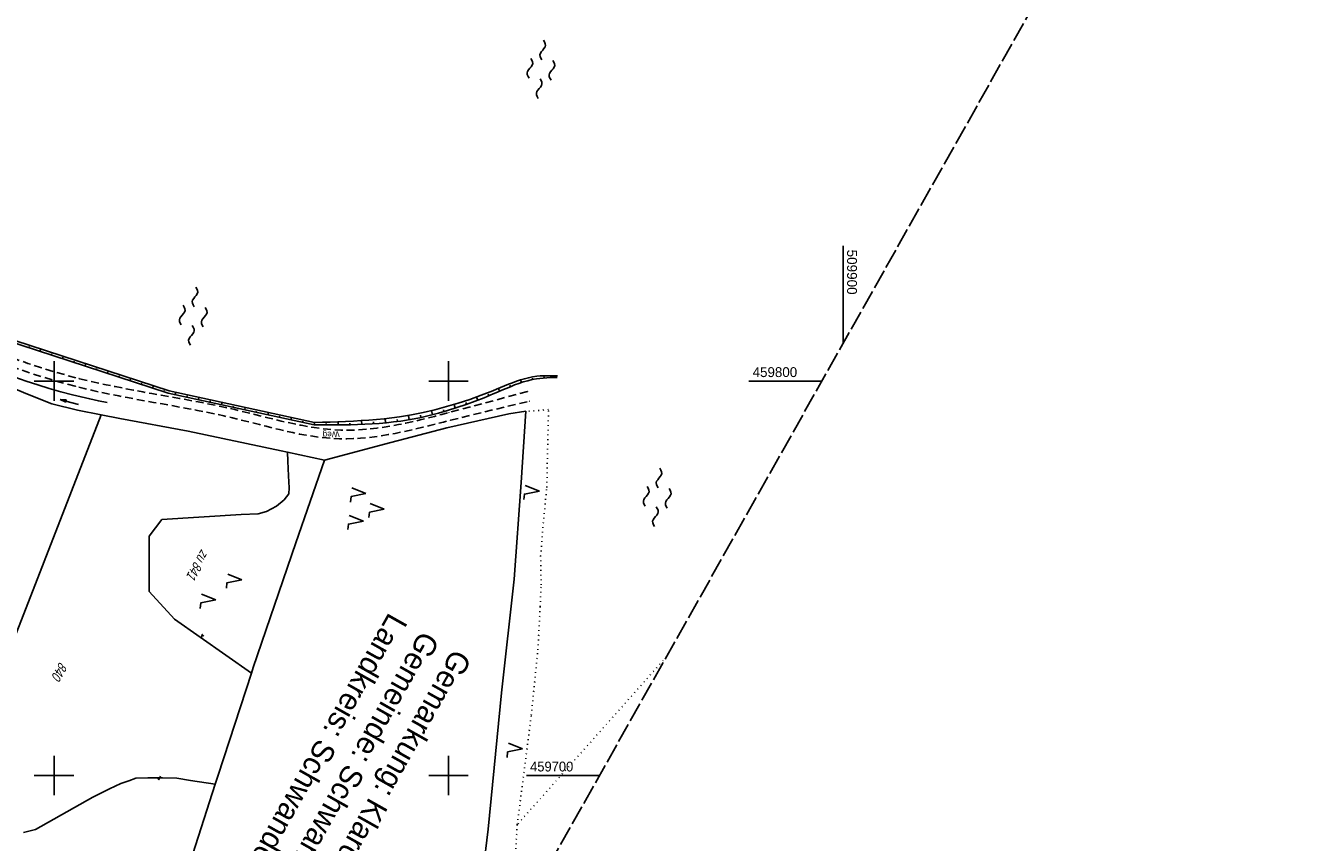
# Model space of a CAD drawing. Extents: x 509054 to 510069, y 459212 to 460305.
# Tile 37 of 66: x 509693 to 510017, y 459683 to 459890. Entities that reach past the tile are written whole.
import ezdxf

# ---------------------------------------------------------------- set-up
doc = ezdxf.new("R2010")
doc.units = 0
doc.header["$LTSCALE"] = 10
doc.header["$MEASUREMENT"] = 0
for name, pattern in [('AUSGEZOGEN', [0]), ('LT00', [0]), ('LT11', [0.3, 0.2, -0.1]), ('LT14', [0.6, 0.5, -0.1]), ('PUNKTX2_STR', [0.6, 0.1, -0.5])]:
    doc.linetypes.add(name, pattern=pattern)
doc.layers.get('0').update_dxf_attribs({"linetype": 'LT00'})
for name, color, linetype in [('--WASSER_GRENZE', 180, 'PUNKTX2_STR'), ('--WASSER_NUTZUNG', 180, 'Continuous'), ('DFK_FLUR_NR', 250, 'LT00'), ('DFK_KATASTER', 250, 'LT00'), ('DFK_NUTZUNG', 250, 'LT00'), ('DFK_NUTZUNGSGRENZE', 70, 'PUNKTX2_STR'), ('FELDWEG_TEXT', 250, 'Continuous'), ('GRENZNAME_A', 250, 'Continuous'), ('PFEIL', 140, 'AUSGEZOGEN'), ('V110_BOESCH', 250, 'LT00'), ('V110_BOSCHUNG', 250, 'LT00'), ('V110_FELDWEG', 250, 'LT11'), ('V110_GRABEN', 250, 'LT00'), ('V110_RASTER', 250, 'LT00')]:
    doc.layers.add(name, color=color, linetype=linetype)
doc.layers.add('-BLATT_110-RAND', color=7, linetype='LT14', plot=False)
doc.styles.add('Beschrift', font='ARIAL.TTF')
doc.styles.get("Standard").update_dxf_attribs({"font": 'ARIAL.TTF'})
doc.styles.add('UNIR-H', font='unir_h.shx', dxfattribs={"width": 0.8})

# ---------------------------------------------------------------- blocks, each defined once
blk = doc.blocks.new('SYMB7050')
at = {"color": 0, "linetype": 'ByBlock'}
blk.add_lwpolyline([(0, 0), (0, 0.093), (0.046, 0.058)], dxfattribs=at)
blk = doc.blocks.new('SYMB7222')
at = {"color": 0, "linetype": 'ByBlock'}
blk.add_line((0, 0.185), (-0.11, -0.185), dxfattribs=at)
blk.add_lwpolyline([(0.25, -0.185), (0.11, -0.185), (0, 0.185)], dxfattribs=at)
blk = doc.blocks.new('SYMB7250')
at = {"color": 0, "linetype": 'ByBlock'}
for points in [[(-0.25, 0.28), (-0.208333, 0.308889), (-0.166667, 0.331111), (-0.125, 0.34), (-0.083333, 0.331111), (-0.041667, 0.308889), (0, 0.28)], [(-0.74, 0), (-0.698333, 0.028889), (-0.656667, 0.051111), (-0.615, 0.06), (-0.573333, 0.051111), (-0.531667, 0.028889), (-0.49, 0)], [(-0.49, 0), (-0.448333, -0.028889), (-0.406667, -0.051111), (-0.365, -0.06), (-0.323333, -0.051111), (-0.281667, -0.028889), (-0.24, 0)], [(0, 0.28), (0.041667, 0.251111), (0.083333, 0.228889), (0.125, 0.22), (0.166667, 0.228889), (0.208333, 0.251111), (0.25, 0.28)], [(0.24, 0), (0.281667, 0.028889), (0.323333, 0.051111), (0.365, 0.06), (0.406667, 0.051111), (0.448333, 0.028889), (0.49, 0)], [(0.49, 0), (0.531667, -0.028889), (0.573333, -0.051111), (0.615, -0.06), (0.656667, -0.051111), (0.698333, -0.028889), (0.74, 0)], [(-0.25, -0.28), (-0.208333, -0.251111), (-0.166667, -0.228889), (-0.125, -0.22), (-0.083333, -0.228889), (-0.041667, -0.251111), (0, -0.28)], [(0, -0.28), (0.041667, -0.308889), (0.083333, -0.331111), (0.125, -0.34), (0.166667, -0.331111), (0.208333, -0.308889), (0.25, -0.28)]]:
    blk.add_lwpolyline(points, dxfattribs=at)
blk = doc.blocks.new('SYMB7221')
at = {"color": 0, "linetype": 'ByBlock'}
for p, q in [((0, 0.435), (-0.11, 0.065)), ((0.11, 0.065), (0, 0.435)), ((0.25, 0.065), (0.11, 0.065)), ((-0.35, -0.065), (-0.46, -0.435)), ((0.35, -0.065), (0.24, -0.435))]:
    blk.add_line(p, q, dxfattribs=at)
for points in [[(-0.1, -0.435), (-0.24, -0.435), (-0.35, -0.065)], [(0.6, -0.435), (0.46, -0.435), (0.35, -0.065)]]:
    blk.add_lwpolyline(points, dxfattribs=at)
blk = doc.blocks.new('SYMB0011')
at = {"color": 0, "linetype": 'ByBlock'}
for p, q in [((0.5, 0), (-0.5, 0)), ((0, 0.5), (0, -0.5))]:
    blk.add_line(p, q, dxfattribs=at)
blk = doc.blocks.new('Pfreil3')
at = {"layer": 'PFEIL'}
blk.add_hatch(color=256, dxfattribs=at).paths.add_polyline_path([(-1.55, 0.27), (-1.55, -0.27), (0, 0)])
for p, q in [((-1.55, 0), (-4.83, 0)), ((-1.55, -0.27), (-1.55, 0.27)), ((-1.55, 0.27), (0, 0)), ((0, 0), (-1.55, -0.27))]:
    blk.add_line(p, q, dxfattribs=at)

msp = doc.modelspace()

# ---------------------------------------------------------------- linework, layer by layer
at = {"layer": '--WASSER_GRENZE', "ltscale": 0.2}
msp.add_line((509855.2, 459730.06), (509817.41, 459687.54), dxfattribs=at)
at = {"layer": '-BLATT_110-RAND'}
msp.add_lwpolyline([(509508.66, 460304.61), (509054.47, 459498.79), (509563.22, 459212.04), (510017.41, 460017.85), (509508.66, 460304.61)], dxfattribs=at)
at = {"layer": 'DFK_KATASTER'}
for p, q in [((509668.88, 459807.08), (509692.85, 459796.8)), ((509692.85, 459796.8), (509699.43, 459794.25)), ((509699.43, 459794.25), (509705.92, 459792.62)), ((509711.94, 459791.45), (509689.97, 459734.85)), ((509705.92, 459792.62), (509711.94, 459791.45)), ((509711.94, 459791.45), (509716.68, 459790.53)), ((509716.68, 459790.53), (509734.03, 459787.27)), ((509799.57, 459788.15), (509815.25, 459791.66)), ((509815.25, 459791.66), (509819.54, 459792.31)), ((509819.54, 459792.31), (509818.37, 459774.27)), ((509734.03, 459787.27), (509757.57, 459782.29)), ((509785.32, 459784.37), (509799.57, 459788.15)), ((509768.51, 459779.95), (509785.32, 459784.37)), ((509757.57, 459782.29), (509759.2, 459781.94)), ((509759.2, 459781.94), (509768.51, 459779.95)), ((509759.2, 459781.94), (509759.28, 459779.68)), ((509759.28, 459779.68), (509759.4, 459775.93)), ((509761.32, 459758.95), (509768.51, 459779.95)), ((509759.4, 459775.93), (509759.58, 459772.94)), ((509818.37, 459774.27), (509816.65, 459749.75)), ((509759.51, 459771.36), (509758.29, 459769.88)), ((509759.58, 459772.94), (509759.51, 459771.36)), ((509756.38, 459768.23), (509753.84, 459766.94)), ((509758.29, 459769.88), (509756.38, 459768.23)), ((509727.35, 459764.91), (509724.1, 459760.7)), ((509747.41, 459766.16), (509727.35, 459764.91)), ((509751.73, 459766.36), (509747.41, 459766.16)), ((509753.84, 459766.94), (509751.73, 459766.36)), ((509724.1, 459760.7), (509724.12, 459746.62)), ((509750.48, 459727.34), (509761.32, 459758.95)), ((509816.65, 459749.75), (509813.44, 459720.98)), ((509724.12, 459746.62), (509730.53, 459739.63)), ((509730.53, 459739.63), (509750.02, 459725.95)), ((509741.62, 459700.1), (509750.02, 459725.95)), ((509750.02, 459725.95), (509750.48, 459727.34)), ((509813.44, 459720.98), (509810.04, 459686.4)), ((509718.93, 459698.66), (509720.76, 459699.3)), ((509720.76, 459699.3), (509723.8, 459699.38)), ((509723.8, 459699.38), (509727.48, 459699.39)), ((509727.48, 459699.39), (509731.15, 459699.27)), ((509731.15, 459699.27), (509734.61, 459698.72)), ((509740.84, 459697.74), (509741.62, 459700.1)), ((509709.8, 459694.45), (509714.05, 459696.59)), ((509714.05, 459696.59), (509716.95, 459697.94)), ((509716.95, 459697.94), (509718.93, 459698.66)), ((509725.4, 459649.76), (509740.84, 459697.74)), ((509734.61, 459698.72), (509740.84, 459697.74)), ((509695.32, 459686.27), (509709.8, 459694.45)), ((509692.23, 459685.49), (509695.32, 459686.27)), ((509810.04, 459686.4), (509808.78, 459675.86))]:
    msp.add_line(p, q, dxfattribs=at)
at = {"layer": 'DFK_NUTZUNGSGRENZE', "ltscale": 0.2}
for p, q in [((509825.32, 459792.74), (509819.68, 459792.31)), ((509824.89, 459773.03), (509825.32, 459792.74)), ((509824, 459763.93), (509824.89, 459773.03)), ((509823.33, 459755.6), (509824, 459763.93)), ((509823.45, 459748.29), (509823.33, 459755.6)), ((509823.22, 459742.77), (509823.45, 459748.29)), ((509822.63, 459731.83), (509823.22, 459742.77)), ((509820.96, 459715.24), (509822.63, 459731.83)), ((509817.41, 459687.54), (509820.96, 459715.24)), ((509817.41, 459687.54), (509816.16, 459668.34))]:
    msp.add_line(p, q, dxfattribs=at)
at = {"layer": 'V110_BOESCH'}
for points in [[(509666.48, 459817.27), (509728.9, 459796.94), (509765.89, 459788.89), (509767.73, 459788.88), (509769.58, 459788.87), (509771.42, 459788.87), (509773.27, 459788.89), (509775.11, 459788.91), (509776.94, 459788.96), (509778.78, 459789.03), (509780.61, 459789.13), (509782.44, 459789.25), (509784.26, 459789.41), (509786.07, 459789.61), (509787.88, 459789.85), (509790.28, 459790.23), (509792.67, 459790.69), (509795.05, 459791.23), (509797.41, 459791.83), (509799.76, 459792.5), (509802.1, 459793.24), (509804.43, 459794.03), (509806.74, 459794.87), (509809.04, 459795.77), (509811.33, 459796.72), (509812.41, 459797.18), (509813.49, 459797.65), (509814.57, 459798.11), (509815.66, 459798.56), (509816.74, 459798.99), (509817.84, 459799.39), (509818.94, 459799.76), (509820.05, 459800.08), (509821.16, 459800.35), (509822.3, 459800.56), (509823.15, 459800.67), (509824.01, 459800.76), (509824.88, 459800.82), (509825.75, 459800.86), (509826.63, 459800.89), (509827.5, 459800.91)], [(509827.61, 459801.31), (509826.72, 459801.33), (509825.83, 459801.34), (509824.95, 459801.34), (509824.07, 459801.32), (509823.2, 459801.27), (509822.33, 459801.19), (509821.28, 459801.04), (509820.25, 459800.83), (509819.22, 459800.57), (509818.21, 459800.27), (509817.19, 459799.93), (509816.19, 459799.57), (509815.18, 459799.18), (509814.18, 459798.78), (509813.18, 459798.37), (509812.18, 459797.95), (509811.18, 459797.54), (509808.29, 459796.4), (509805.38, 459795.35), (509802.46, 459794.38), (509799.51, 459793.5), (509796.55, 459792.72), (509793.58, 459792.02), (509790.58, 459791.43), (509787.57, 459790.93), (509785.63, 459790.67), (509783.69, 459790.44), (509781.74, 459790.25), (509779.79, 459790.09), (509777.83, 459789.95), (509775.87, 459789.84), (509773.91, 459789.75), (509771.94, 459789.67), (509769.97, 459789.6), (509768, 459789.55), (509766.03, 459789.49), (509729.22, 459797.54), (509666.64, 459817.84)]]:
    msp.add_lwpolyline(points, dxfattribs=at)
at = {"layer": 'V110_BOSCHUNG'}
for p, q in [((509693.58, 459808.44), (509693.68, 459808.74)), ((509696.43, 459807.51), (509696.64, 459808.11)), ((509699.29, 459806.58), (509699.39, 459806.88)), ((509702.14, 459805.65), (509702.34, 459806.26)), ((509704.99, 459804.72), (509705.09, 459805.03)), ((509707.84, 459803.8), (509708.05, 459804.41)), ((509710.7, 459802.87), (509710.8, 459803.17)), ((509713.55, 459801.94), (509713.76, 459802.56)), ((509716.4, 459801.01), (509716.51, 459801.32)), ((509719.25, 459800.08), (509719.47, 459800.71)), ((509818.47, 459799.6), (509818.25, 459800.28)), ((509821.31, 459800.38), (509821.25, 459800.7)), ((509824.23, 459800.78), (509824.18, 459801.33)), ((509827.21, 459800.91), (509827.2, 459801.11)), ((509722.11, 459799.15), (509722.21, 459799.46)), ((509724.96, 459798.22), (509725.17, 459798.85)), ((509727.82, 459797.29), (509727.92, 459797.61)), ((509730.73, 459796.54), (509730.89, 459797.17)), ((509810.17, 459796.23), (509810.01, 459796.62)), ((509812.93, 459797.41), (509812.63, 459798.13)), ((509815.68, 459798.57), (509815.55, 459798.92)), ((509733.67, 459795.9), (509733.74, 459796.22)), ((509736.6, 459795.26), (509736.74, 459795.89)), ((509739.53, 459794.62), (509739.6, 459794.94)), ((509742.46, 459793.98), (509742.61, 459794.61)), ((509745.39, 459793.35), (509745.47, 459793.66)), ((509748.33, 459792.71), (509748.47, 459793.33)), ((509801.69, 459793.1), (509801.39, 459794.05)), ((509804.55, 459794.07), (509804.39, 459794.51)), ((509807.37, 459795.11), (509807.05, 459795.94)), ((509751.26, 459792.07), (509751.33, 459792.38)), ((509754.19, 459791.43), (509754.33, 459792.05)), ((509757.12, 459790.8), (509757.19, 459791.1)), ((509760.05, 459790.16), (509760.19, 459790.77)), ((509777.99, 459789), (509777.95, 459789.96)), ((509784.01, 459789.39), (509783.9, 459790.46)), ((509787.01, 459789.73), (509786.93, 459790.28)), ((509789.99, 459790.18), (509789.8, 459791.29)), ((509792.96, 459790.76), (509792.84, 459791.3)), ((509795.9, 459791.44), (509795.63, 459792.49)), ((509798.81, 459792.22), (509798.67, 459792.73)), ((509763.01, 459789.52), (509763.05, 459789.82)), ((509765.96, 459788.89), (509766, 459789.5)), ((509768.98, 459788.87), (509768.98, 459789.22)), ((509771.98, 459788.88), (509771.97, 459789.67)), ((509774.99, 459788.91), (509774.98, 459789.35)), ((509781, 459789.15), (509780.97, 459789.66))]:
    msp.add_line(p, q, dxfattribs=at)
at = {"layer": 'V110_FELDWEG', "flags": 128}
for points in [[(509858.03, 460082.75), (509855.52, 460082.5), (509853.01, 460082.25), (509850.5, 460082), (509847.98, 460081.73), (509845.47, 460081.44), (509843.63, 460081.22), (509841.78, 460081), (509839.93, 460080.77), (509838.08, 460080.55), (509836.23, 460080.34), (509834.38, 460080.15), (509832.53, 460079.97), (509830.68, 460079.82), (509828.83, 460079.7), (509827.09, 460079.62), (509825.35, 460079.56), (509823.6, 460079.52), (509821.86, 460079.5), (509820.11, 460079.49), (509818.37, 460079.49), (509816.62, 460079.49), (509814.87, 460079.48), (509813.11, 460079.47), (509811.36, 460079.44), (509809.7, 460079.4), (509808.05, 460079.35), (509806.39, 460079.29), (509804.74, 460079.23), (509803.08, 460079.18), (509801.43, 460079.13), (509799.78, 460079.1), (509798.13, 460079.09), (509796.48, 460079.1), (509794.84, 460079.14), (509793.2, 460079.22), (509791.57, 460079.33), (509789.94, 460079.49), (509788.32, 460079.69), (509786.71, 460079.95), (509785.44, 460080.2), (509784.17, 460080.47), (509782.91, 460080.77), (509781.65, 460081.08), (509780.39, 460081.41), (509779.13, 460081.74), (509777.86, 460082.07), (509776.6, 460082.39), (509775.33, 460082.69), (509774.06, 460082.97), (509772.78, 460083.23), (509771.5, 460083.44), (509770.21, 460083.62), (509768.91, 460083.75), (509767.6, 460083.82), (509766.28, 460083.84), (509765.16, 460083.8), (509764.04, 460083.71), (509762.92, 460083.56), (509761.81, 460083.37), (509760.72, 460083.12), (509759.65, 460082.81), (509758.6, 460082.45), (509757.59, 460082.02), (509756.62, 460081.53), (509755.7, 460080.98), (509754.76, 460080.32), (509753.88, 460079.6), (509753.05, 460078.81), (509752.27, 460077.96), (509751.52, 460077.07), (509750.81, 460076.13), (509750.14, 460075.16), (509749.48, 460074.16), (509748.85, 460073.13), (509748.24, 460072.09), (509747.64, 460071.03), (509747.05, 460069.97), (509746.46, 460068.91), (509745.87, 460067.85), (509744.99, 460066.34), (509744.11, 460064.86), (509743.22, 460063.39), (509742.32, 460061.95), (509741.42, 460060.51), (509740.51, 460059.09), (509739.59, 460057.67), (509738.68, 460056.25), (509737.77, 460054.83), (509736.31, 460052.53), (509734.85, 460050.23), (509733.4, 460047.91), (509731.96, 460045.59), (509730.52, 460043.26), (509729.08, 460040.92), (509727.21, 460037.9), (509725.35, 460034.89), (509723.49, 460031.87), (509721.62, 460028.87), (509719.75, 460025.86), (509717.87, 460022.86), (509715.99, 460019.87), (509714.09, 460016.88), (509712.73, 460014.77), (509711.36, 460012.65), (509710, 460010.53), (509708.64, 460008.41), (509707.28, 460006.29), (509705.93, 460004.17), (509704.58, 460002.03), (509703.26, 459999.9), (509701.94, 459997.75), (509700.65, 459995.59), (509699.38, 459993.42), (509698.13, 459991.23), (509696.96, 459989.13), (509695.81, 459987.01), (509694.68, 459984.88), (509693.57, 459982.75), (509692.47, 459980.6), (509691.38, 459978.45), (509690.29, 459976.3), (509689.22, 459974.14), (509688.14, 459971.99), (509687.06, 459969.83), (509685.98, 459967.68), (509684.88, 459965.53), (509683.09, 459962.05), (509681.28, 459958.6), (509679.44, 459955.15), (509677.58, 459951.72), (509675.7, 459948.29), (509673.8, 459944.88), (509671.88, 459941.48), (509669.95, 459938.08), (509668.01, 459934.69), (509666.06, 459931.31), (509664.1, 459927.93), (509662.14, 459924.55), (509660.17, 459921.17), (509658.2, 459917.8), (509656.23, 459914.43), (509653.04, 459908.96), (509649.86, 459903.48), (509646.67, 459898), (509643.49, 459892.53), (509640.32, 459887.05), (509637.14, 459881.57), (509633.97, 459876.09), (509619.14, 459850.61), (509618.75, 459849.64), (509618.37, 459848.67), (509618.01, 459847.7), (509617.67, 459846.74), (509617.36, 459845.79), (509617.08, 459844.85), (509616.85, 459843.93), (509616.68, 459843.03), (509616.56, 459842.14), (509616.51, 459841.28), (509616.54, 459840.44), (509616.65, 459839.63), (509616.85, 459838.85), (509617.17, 459838.04), (509617.6, 459837.27), (509618.12, 459836.53), (509618.73, 459835.82), (509619.42, 459835.15), (509620.18, 459834.5), (509621, 459833.88), (509621.87, 459833.29), (509622.78, 459832.71), (509623.73, 459832.16), (509624.71, 459831.63), (509625.7, 459831.12), (509626.69, 459830.63), (509627.69, 459830.15), (509629.39, 459829.35), (509631.06, 459828.59), (509632.7, 459827.86), (509634.33, 459827.15), (509635.93, 459826.48), (509637.52, 459825.82), (509639.09, 459825.18), (509640.65, 459824.55), (509642.19, 459823.93), (509643.73, 459823.32), (509645.26, 459822.71), (509646.78, 459822.1), (509648.31, 459821.48), (509649.83, 459820.85), (509651.35, 459820.21), (509653.41, 459819.33), (509655.48, 459818.42), (509657.56, 459817.48), (509659.64, 459816.54), (509661.73, 459815.57), (509663.82, 459814.6), (509665.93, 459813.62), (509668.04, 459812.64), (509670.15, 459811.67), (509672.27, 459810.7), (509674.4, 459809.75), (509676.53, 459808.81), (509679.37, 459807.59), (509682.23, 459806.4), (509685.09, 459805.26), (509687.96, 459804.16), (509690.85, 459803.11), (509693.75, 459802.11), (509696.65, 459801.15), (509699.57, 459800.26), (509702.51, 459799.41), (509705.46, 459798.63), (509707.63, 459798.09), (509709.81, 459797.59), (509712, 459797.1), (509714.2, 459796.65), (509716.4, 459796.21), (509718.61, 459795.78), (509720.82, 459795.37), (509723.03, 459794.97), (509725.25, 459794.57), (509727.47, 459794.18), (509729.69, 459793.78), (509731.91, 459793.38), (509734.14, 459792.96), (509736.36, 459792.54), (509738.58, 459792.1), (509740.8, 459791.64), (509743.03, 459791.16), (509745.24, 459790.65), (509746.95, 459790.23), (509748.65, 459789.81), (509750.35, 459789.38), (509752.04, 459788.94), (509753.74, 459788.51), (509755.44, 459788.09), (509757.14, 459787.68), (509758.83, 459787.28), (509760.53, 459786.91), (509762.23, 459786.56), (509763.93, 459786.25), (509765.63, 459785.98), (509767.33, 459785.74), (509769.03, 459785.56), (509770.73, 459785.43), (509772.43, 459785.35), (509774.18, 459785.34), (509775.94, 459785.39), (509777.69, 459785.5), (509779.44, 459785.66), (509781.2, 459785.86), (509782.95, 459786.11), (509784.71, 459786.4), (509786.46, 459786.73), (509788.22, 459787.08), (509789.97, 459787.46), (509791.72, 459787.86), (509793.47, 459788.28), (509795.22, 459788.71), (509796.97, 459789.15), (509798.71, 459789.59), (509800.45, 459790.03), (509803.33, 459790.75), (509806.2, 459791.46), (509809.06, 459792.16), (509811.92, 459792.84), (509814.78, 459793.52), (509817.63, 459794.2), (509820.48, 459794.87)], [(509819.99, 459797.38), (509817.16, 459796.6), (509814.33, 459795.83), (509811.5, 459795.05), (509808.65, 459794.28), (509805.8, 459793.51), (509802.95, 459792.74), (509800.07, 459791.98), (509798.27, 459791.51), (509796.45, 459791.04), (509794.64, 459790.58), (509792.82, 459790.14), (509790.99, 459789.71), (509789.17, 459789.31), (509787.34, 459788.94), (509785.51, 459788.61), (509783.68, 459788.31), (509781.85, 459788.05), (509780.01, 459787.84), (509778.18, 459787.68), (509776.35, 459787.58), (509774.53, 459787.53), (509772.7, 459787.56), (509771.01, 459787.64), (509769.33, 459787.77), (509767.64, 459787.96), (509765.96, 459788.19), (509764.28, 459788.46), (509762.6, 459788.77), (509760.92, 459789.1), (509759.25, 459789.47), (509757.57, 459789.85), (509755.89, 459790.25), (509754.22, 459790.67), (509752.54, 459791.09), (509750.86, 459791.51), (509749.18, 459791.93), (509747.5, 459792.34), (509745.82, 459792.74), (509743.49, 459793.27), (509741.16, 459793.77), (509738.82, 459794.25), (509736.49, 459794.7), (509734.15, 459795.14), (509731.82, 459795.57), (509729.48, 459795.99), (509727.15, 459796.41), (509724.82, 459796.83), (509722.49, 459797.24), (509720.17, 459797.67), (509717.85, 459798.11), (509715.53, 459798.57), (509713.22, 459799.04), (509710.92, 459799.54), (509708.62, 459800.06), (509706.33, 459800.62), (509703.07, 459801.48), (509699.82, 459802.41), (509696.59, 459803.4), (509693.37, 459804.47), (509690.17, 459805.59), (509686.99, 459806.78), (509683.81, 459808.02), (509680.65, 459809.32), (509677.51, 459810.67), (509675.53, 459811.55), (509673.56, 459812.44), (509671.6, 459813.34), (509669.64, 459814.26), (509667.68, 459815.18), (509665.73, 459816.1), (509663.79, 459817.01), (509661.85, 459817.92), (509659.91, 459818.82), (509657.98, 459819.7), (509656.06, 459820.57), (509654.14, 459821.41), (509652.23, 459822.23), (509650.72, 459822.86), (509649.21, 459823.47), (509647.69, 459824.07), (509646.18, 459824.67), (509644.66, 459825.26), (509643.13, 459825.86), (509641.6, 459826.46), (509640.05, 459827.07), (509638.49, 459827.7), (509636.92, 459828.34), (509635.32, 459829), (509633.71, 459829.69), (509632.08, 459830.41), (509630.42, 459831.17), (509628.73, 459831.96), (509627.79, 459832.42), (509626.84, 459832.9), (509625.9, 459833.39), (509624.98, 459833.9), (509624.09, 459834.43), (509623.23, 459834.99), (509622.43, 459835.56), (509621.68, 459836.16), (509620.99, 459836.79), (509620.39, 459837.44), (509619.86, 459838.13), (509619.43, 459838.85), (509619.1, 459839.6), (509618.89, 459840.37), (509618.77, 459841.16), (509618.75, 459841.99), (509618.81, 459842.84), (509618.95, 459843.71), (509619.16, 459844.6), (509619.43, 459845.5), (509619.76, 459846.42), (509620.13, 459847.34), (509620.55, 459848.27), (509620.99, 459849.2), (509621.47, 459850.14), (509621.96, 459851.07), (509622.46, 459851.99), (509622.96, 459852.9), (509623.95, 459854.67), (509624.92, 459856.4), (509625.88, 459858.08), (509626.82, 459859.73), (509627.75, 459861.34), (509628.67, 459862.92), (509629.59, 459864.48), (509630.49, 459866.02), (509631.39, 459867.54), (509632.28, 459869.05), (509633.17, 459870.55), (509634.06, 459872.05), (509634.94, 459873.54), (509635.83, 459875.04), (509636.71, 459876.54), (509638.2, 459879.08), (509639.7, 459881.65), (509641.2, 459884.25), (509642.71, 459886.87), (509644.22, 459889.5), (509645.74, 459892.16), (509647.26, 459894.82), (509648.79, 459897.5), (509650.32, 459900.19), (509651.85, 459902.88), (509653.39, 459905.57), (509654.93, 459908.26), (509656.48, 459910.95), (509658.02, 459913.63), (509659.87, 459916.83), (509661.73, 459920.02), (509663.58, 459923.2), (509665.43, 459926.38), (509667.28, 459929.54), (509669.12, 459932.71), (509670.95, 459935.87), (509672.78, 459939.03), (509674.59, 459942.2), (509676.39, 459945.37), (509678.17, 459948.54), (509679.94, 459951.73), (509681.69, 459954.92), (509683.42, 459958.13), (509685.13, 459961.35), (509686.81, 459964.58), (509687.91, 459966.73), (509689.01, 459968.89), (509690.1, 459971.05), (509691.18, 459973.22), (509692.27, 459975.38), (509693.36, 459977.54), (509694.46, 459979.7), (509695.57, 459981.86), (509696.69, 459984), (509697.83, 459986.14), (509698.98, 459988.27), (509700.16, 459990.39), (509701.39, 459992.54), (509702.64, 459994.68), (509703.92, 459996.81), (509705.21, 459998.93), (509706.52, 460001.04), (509707.83, 460003.15), (509709.16, 460005.25), (509710.49, 460007.34), (509711.83, 460009.43), (509713.17, 460011.53), (509714.5, 460013.62), (509715.83, 460015.72), (509717.36, 460018.16), (509718.88, 460020.6), (509720.4, 460023.05), (509721.92, 460025.5), (509723.43, 460027.95), (509724.94, 460030.4), (509726.46, 460032.85), (509727.99, 460035.3), (509729.52, 460037.74), (509731.06, 460040.18), (509732.47, 460042.39), (509733.89, 460044.59), (509735.31, 460046.78), (509736.73, 460048.97), (509738.15, 460051.16), (509739.56, 460053.34), (509740.61, 460054.96), (509741.64, 460056.58), (509742.67, 460058.2), (509743.69, 460059.84), (509744.7, 460061.49), (509745.7, 460063.16), (509746.69, 460064.86), (509747.66, 460066.58), (509748.23, 460067.62), (509748.81, 460068.66), (509749.38, 460069.71), (509749.97, 460070.74), (509750.57, 460071.76), (509751.2, 460072.77), (509751.84, 460073.74), (509752.52, 460074.68), (509753.23, 460075.59), (509753.99, 460076.44), (509754.79, 460077.25), (509755.63, 460077.99), (509756.54, 460078.68), (509757.5, 460079.29), (509758.52, 460079.83), (509759.58, 460080.31), (509760.67, 460080.71), (509761.8, 460081.05), (509762.95, 460081.33), (509764.12, 460081.54), (509765.29, 460081.68), (509766.46, 460081.76), (509767.75, 460081.78), (509769.04, 460081.74), (509770.31, 460081.63), (509771.58, 460081.46), (509772.84, 460081.25), (509774.09, 460081), (509775.34, 460080.72), (509776.59, 460080.41), (509777.84, 460080.08), (509779.08, 460079.74), (509780.32, 460079.39), (509781.56, 460079.05), (509782.81, 460078.72), (509784.05, 460078.41), (509785.3, 460078.12), (509786.55, 460077.86), (509788.15, 460077.59), (509789.75, 460077.37), (509791.36, 460077.2), (509792.97, 460077.08), (509794.59, 460077), (509796.21, 460076.96), (509797.83, 460076.95), (509799.46, 460076.97), (509801.09, 460077.01), (509802.72, 460077.06), (509804.35, 460077.12), (509805.99, 460077.19), (509807.62, 460077.26), (509809.25, 460077.32), (509810.89, 460077.38), (509812.76, 460077.43), (509814.62, 460077.46), (509816.49, 460077.48), (509818.35, 460077.49), (509820.21, 460077.5), (509822.07, 460077.52), (509823.93, 460077.54), (509825.79, 460077.57), (509827.65, 460077.62), (509829.51, 460077.68), (509831.53, 460077.78), (509833.55, 460077.9), (509835.57, 460078.05), (509837.59, 460078.21), (509839.61, 460078.38), (509841.63, 460078.56), (509843.65, 460078.76), (509845.67, 460078.95), (509850.01, 460079.36), (509854.36, 460079.77), (509858.7, 460080.18)]]:
    msp.add_lwpolyline(points, dxfattribs=at)
at = {"layer": 'V110_GRABEN'}
msp.add_lwpolyline([(509690.07, 459800.98), (509692.97, 459799.97), (509695.88, 459799.02), (509698.8, 459798.12), (509701.73, 459797.28), (509704.68, 459796.5), (509706.86, 459795.96), (509709.04, 459795.45), (509711.23, 459794.97), (509713.43, 459794.51)], dxfattribs=at)
at = {"layer": 'V110_RASTER'}
for p, q in [((509900, 459834.26), (509900, 459809.55)), ((509700, 459805), (509700, 459795)), ((509800, 459795), (509800, 459805)), ((509705, 459800), (509695, 459800)), ((509805, 459800), (509795, 459800)), ((509894.62, 459800), (509876.12, 459800)), ((509700, 459705), (509700, 459695)), ((509800, 459695), (509800, 459705)), ((509695, 459700), (509705, 459700)), ((509795, 459700), (509805, 459700)), ((509819.75, 459700), (509838.25, 459700))]:
    msp.add_line(p, q, dxfattribs=at)

# ---------------------------------------------------------------- block references
at = {"layer": '--WASSER_NUTZUNG', "xscale": 9.999999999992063, "yscale": 9.999999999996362, "zscale": 10, "rotation": 264.7376999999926}
for p in [(509823.4, 459879.03), (509735.27, 459816.44), (509852.87, 459770.49)]:
    msp.add_blockref('SYMB7250', p, dxfattribs=at)
at = {"layer": 'DFK_KATASTER', "xscale": 10, "yscale": 10, "zscale": 10}
for p, rotation in [((509737.34, 459734.85), 345.8439800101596), ((509726.94, 459699.79), 158.1399500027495)]:
    msp.add_blockref('SYMB7050', p, dxfattribs=dict(at, rotation=rotation))
at = {"layer": 'DFK_NUTZUNG', "xscale": 10.00000000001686, "yscale": 10, "zscale": 10, "rotation": 264.7377100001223}
for name, p in [('SYMB7221', (509779.38, 459767.91)), ('SYMB7222', (509821.18, 459772.27)), ('SYMB7222', (509745.77, 459749.76)), ('SYMB7222', (509739.14, 459744.67)), ('SYMB7222', (509816.89, 459706.89))]:
    msp.add_blockref(name, p, dxfattribs=at)
at = {"layer": 'PFEIL', "rotation": 164.8182886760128}
msp.add_blockref('Pfreil3', (509701.53, 459795.33), dxfattribs=at)
at = {"layer": 'V110_FELDWEG', "xscale": 0.09999999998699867, "yscale": 0.09999999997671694, "zscale": 0.1, "rotation": 240.5924999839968}
for p in [(509706.33, 459800.62), (509705.46, 459798.63), (509819.99, 459797.38), (509820.48, 459794.87), (509745.24, 459790.65), (509745.82, 459792.74), (509800.07, 459791.98), (509800.45, 459790.03), (509772.7, 459787.56), (509772.43, 459785.35)]:
    msp.add_blockref('SYMB0011', p, dxfattribs=at)

# ---------------------------------------------------------------- texts
at = {"layer": 'DFK_FLUR_NR', "oblique": 13.754, "width": 0.75}
for s, p in [('zu 841', (509737.34, 459757.47)), ('840', (509701.44, 459728.92))]:
    msp.add_text(s, height=2.5, rotation=240.5925, dxfattribs=at).set_placement(p)
at = {"layer": 'FELDWEG_TEXT', "insert": (509772.29, 459787.76), "char_height": 1.5, "attachment_point": 7, "rotation": 183.4925, "style": 'Beschrift'}
msp.add_mtext('Weg', dxfattribs=at)
at = {"layer": 'GRENZNAME_A', "insert": (509806.05, 459729.63), "char_height": 5.6, "attachment_point": 1, "rotation": 240.5925, "style": 'UNIR-H'}
msp.add_mtext('{\\W1;Gemarkung: Klardorf\\PGemeinde: Schwandorf\\PLandkreis: Schwandorf}', dxfattribs=at)
at = {"layer": 'V110_RASTER'}
for s, rotation, width, p in [(' 509900', -89.9996, 0.979, (509901, 459834.26)), (' 459800', 0.0004, 0.969, (509876.12, 459801)), (' 459700', 0.0004, 0.938, (509819.75, 459701))]:
    msp.add_text(s, height=2.5, rotation=rotation, dxfattribs=dict(at, width=width)).set_placement(p)

doc.saveas('drawing.dxf')
